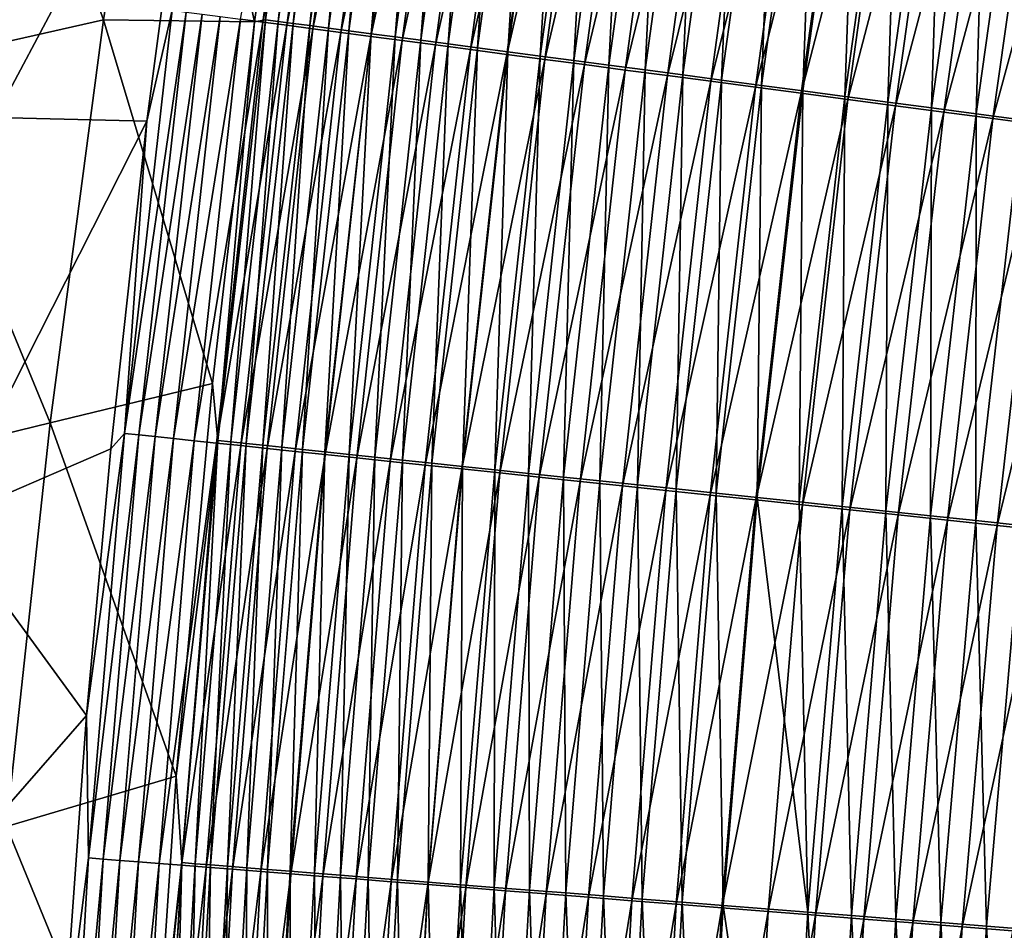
# Model space of a CAD drawing. Header units: metres. Extents: x 0 to 1400, y -1400 to 0.
# Tile 110 of 256: x 198 to 228, y -680 to -652. Entities that reach past the tile are written whole.
import ezdxf

# ---------------------------------------------------------------- set-up
doc = ezdxf.new("R2010")
doc.units = ezdxf.units.M

msp = doc.modelspace()

# ---------------------------------------------------------------- linework, layer by layer
at = {"layer": 'None'}
for points in [[(205.169891, -651.685608, -482.48999), (204.482162, -651.594788, -481.026154), (206.95665, -638.682739, -482.281097)], [(205.169891, -651.685608, -482.48999), (206.95665, -638.682739, -482.281097), (207.698349, -638.800415, -483.726776)], [(205.918655, -651.784546, -483.923157), (205.169891, -651.685608, -482.48999), (207.698349, -638.800415, -483.726776)], [(207.084686, -638.61615, -473.932495), (206.677475, -639.211853, -472.492371), (205.256119, -651.612183, -474.180756)], [(207.084686, -638.61615, -473.932495), (205.256119, -651.612183, -474.180756), (205.653885, -651.664856, -475.612183)], [(207.084686, -638.61615, -473.932495), (205.653885, -651.664856, -475.612183), (207.473099, -638.677795, -475.374664)], [(205.653885, -651.664856, -475.612183), (206.112183, -651.725464, -477.027344), (207.473099, -638.677795, -475.374664)], [(205.918655, -651.784546, -483.923157), (207.698349, -638.800415, -483.726776), (208.500519, -638.927734, -485.138519)], [(206.112183, -651.725464, -477.027344), (207.922592, -638.749207, -476.800842), (207.473099, -638.677795, -475.374664)], [(206.629929, -651.793945, -478.423218), (207.922592, -638.749207, -476.800842), (206.112183, -651.725464, -477.027344)], [(208.432114, -638.830139, -478.207947), (207.922592, -638.749207, -476.800842), (206.629929, -651.793945, -478.423218)], [(206.629929, -651.793945, -478.423218), (207.206055, -651.870178, -479.796875), (208.432114, -638.830139, -478.207947)], [(207.206055, -651.870178, -479.796875), (209.000565, -638.92041, -479.592957), (208.432114, -638.830139, -478.207947)], [(206.727234, -651.891418, -485.322449), (205.918655, -651.784546, -483.923157), (208.500519, -638.927734, -485.138519)], [(206.727234, -651.891418, -485.322449), (208.500519, -638.927734, -485.138519), (209.361877, -639.064392, -486.513214)], [(207.594345, -652.005981, -486.684723), (206.727234, -651.891418, -485.322449), (209.361877, -639.064392, -486.513214)], [(209.000565, -638.92041, -479.592957), (207.206055, -651.870178, -479.796875), (207.839447, -651.953979, -481.145264)], [(207.594345, -652.005981, -486.684723), (209.361877, -639.064392, -486.513214), (210.280579, -639.210205, -487.848541)], [(209.626877, -639.019897, -480.95282), (209.000565, -638.92041, -479.592957), (207.839447, -651.953979, -481.145264)], [(207.839447, -651.953979, -481.145264), (208.529037, -652.045227, -482.465393), (209.626877, -639.019897, -480.95282)], [(208.529037, -652.045227, -482.465393), (210.309982, -639.128418, -482.284485), (209.626877, -639.019897, -480.95282)], [(210.309982, -639.128418, -482.284485), (208.529037, -652.045227, -482.465393), (209.273758, -652.143738, -483.754303)], [(211.048782, -639.245789, -483.5849), (210.309982, -639.128418, -482.284485), (209.273758, -652.143738, -483.754303)], [(200.240112, -651.617554, -450.784302), (202.21048, -639.158752, -450.828461), (196.158539, -640.394531, -422.547272)], [(204.919006, -651.678772, -472.743683), (202.21048, -639.158752, -450.828461), (200.240112, -651.617554, -450.784302)], [(204.919006, -651.678772, -472.743683), (206.677475, -639.211853, -472.492371), (202.21048, -639.158752, -450.828461)], [(206.677475, -639.211853, -472.492371), (204.919006, -651.678772, -472.743683), (205.256119, -651.612183, -474.180756)], [(208.518188, -652.127991, -488.007782), (207.594345, -652.005981, -486.684723), (210.280579, -639.210205, -487.848541)], [(208.518188, -652.127991, -488.007782), (210.280579, -639.210205, -487.848541), (211.2547, -639.364868, -489.142395)], [(209.496826, -652.257324, -489.28952), (208.518188, -652.127991, -488.007782), (211.2547, -639.364868, -489.142395)], [(209.273758, -652.143738, -483.754303), (210.072388, -652.24939, -485.009186), (211.048782, -639.245789, -483.5849)], [(209.496826, -652.257324, -489.28952), (211.2547, -639.364868, -489.142395), (212.282272, -639.527954, -490.392639)], [(210.072388, -652.24939, -485.009186), (211.842102, -639.371826, -484.851166), (211.048782, -639.245789, -483.5849)], [(211.842102, -639.371826, -484.851166), (210.072388, -652.24939, -485.009186), (210.923279, -652.361938, -486.227875)], [(212.688263, -639.506287, -486.081207), (211.842102, -639.371826, -484.851166), (210.923279, -652.361938, -486.227875)], [(210.52832, -652.393616, -490.527863), (209.496826, -652.257324, -489.28952), (212.282272, -639.527954, -490.392639)], [(210.52832, -652.393616, -490.527863), (212.282272, -639.527954, -490.392639), (213.361359, -639.699219, -491.597137)], [(211.610733, -652.536621, -491.720734), (210.52832, -652.393616, -490.527863), (213.361359, -639.699219, -491.597137)], [(212.688263, -639.506287, -486.081207), (210.923279, -652.361938, -486.227875), (211.824646, -652.481201, -487.408539)], [(211.610733, -652.536621, -491.720734), (213.361359, -639.699219, -491.597137), (214.490005, -639.878418, -492.753815)], [(213.585449, -639.648865, -487.27301), (212.688263, -639.506287, -486.081207), (211.824646, -652.481201, -487.408539)], [(213.585449, -639.648865, -487.27301), (211.824646, -652.481201, -487.408539), (212.774689, -652.606873, -488.549225)], [(214.531891, -639.799255, -488.424652), (213.585449, -639.648865, -487.27301), (212.774689, -652.606873, -488.549225)], [(212.742142, -652.686096, -492.866058), (211.610733, -652.536621, -491.720734), (214.490005, -639.878418, -492.753815)], [(212.742142, -652.686096, -492.866058), (214.490005, -639.878418, -492.753815), (215.66626, -640.065125, -493.860504)], [(213.920609, -652.841797, -493.961761), (212.742142, -652.686096, -492.866058), (215.66626, -640.065125, -493.860504)], [(212.774689, -652.606873, -488.549225), (213.771667, -652.73877, -489.648041), (214.531891, -639.799255, -488.424652)], [(213.771667, -652.73877, -489.648041), (215.525787, -639.957214, -489.53418), (214.531891, -639.799255, -488.424652)], [(215.525787, -639.957214, -489.53418), (213.771667, -652.73877, -489.648041), (214.813751, -652.876648, -490.703033)], [(213.920609, -652.841797, -493.961761), (215.66626, -640.065125, -493.860504), (216.888184, -640.259094, -494.9151)], [(216.565323, -640.122437, -490.59964), (215.525787, -639.957214, -489.53418), (214.813751, -652.876648, -490.703033)], [(215.144211, -653.003479, -495.005768), (213.920609, -652.841797, -493.961761), (216.888184, -640.259094, -494.9151)], [(216.565323, -640.122437, -490.59964), (214.813751, -652.876648, -490.703033), (215.8992, -653.020264, -491.712341)], [(215.144211, -653.003479, -495.005768), (216.888184, -640.259094, -494.9151), (218.153748, -640.460022, -495.915588)], [(217.648743, -640.294617, -491.619049), (216.565323, -640.122437, -490.59964), (215.8992, -653.020264, -491.712341)], [(217.648743, -640.294617, -491.619049), (215.8992, -653.020264, -491.712341), (217.02623, -653.169373, -492.674011)], [(217.648743, -640.294617, -491.619049), (217.02623, -653.169373, -492.674011), (218.7742, -640.473511, -492.590485)], [(200.240112, -651.617554, -450.784302), (196.158539, -640.394531, -422.547272), (194.001862, -653.017639, -422.491547)], [(216.410919, -653.170837, -495.996063), (215.144211, -653.003479, -495.005768), (218.153748, -640.460022, -495.915588)], [(216.410919, -653.170837, -495.996063), (218.153748, -640.460022, -495.915588), (219.460587, -640.667542, -496.860382)], [(217.718414, -653.343628, -496.931152), (216.410919, -653.170837, -495.996063), (219.460587, -640.667542, -496.860382)], [(218.7742, -640.473511, -492.590485), (217.02623, -653.169373, -492.674011), (218.192947, -653.32373, -493.586212)], [(219.460587, -640.667542, -496.860382), (220.806244, -640.881165, -497.747925), (217.718414, -653.343628, -496.931152)], [(218.7742, -640.473511, -492.590485), (218.192947, -653.32373, -493.586212), (219.93988, -640.658752, -493.512085)], [(219.93988, -640.658752, -493.512085), (218.192947, -653.32373, -493.586212), (219.397247, -653.483032, -494.44754)], [(219.93988, -640.658752, -493.512085), (219.397247, -653.483032, -494.44754), (221.143555, -640.850037, -494.382355)], [(220.806244, -640.881165, -497.747925), (219.064255, -653.521423, -497.809479), (217.718414, -653.343628, -496.931152)], [(219.064255, -653.521423, -497.809479), (220.806244, -640.881165, -497.747925), (222.188309, -641.100586, -498.576721)], [(221.143555, -640.850037, -494.382355), (219.397247, -653.483032, -494.44754), (220.636887, -653.647034, -495.256622)], [(221.143555, -640.850037, -494.382355), (220.636887, -653.647034, -495.256622), (222.383026, -641.047058, -495.199921)], [(220.44606, -653.704041, -498.629608), (219.064255, -653.521423, -497.809479), (222.188309, -641.100586, -498.576721)], [(222.188309, -641.100586, -498.576721), (223.604309, -641.325439, -499.345276), (220.44606, -653.704041, -498.629608)], [(222.383026, -641.047058, -495.199921), (220.636887, -653.647034, -495.256622), (221.909637, -653.81543, -496.012054)], [(222.383026, -641.047058, -495.199921), (221.909637, -653.81543, -496.012054), (223.656006, -641.24939, -495.963348)], [(223.656006, -641.24939, -495.963348), (221.909637, -653.81543, -496.012054), (223.213287, -653.987915, -496.712555)], [(223.656006, -641.24939, -495.963348), (223.213287, -653.987915, -496.712555), (224.960266, -641.456726, -496.671295)], [(223.604309, -641.325439, -499.345276), (221.861404, -653.891052, -499.390045), (220.44606, -653.704041, -498.629608)], [(221.861404, -653.891052, -499.390045), (223.604309, -641.325439, -499.345276), (225.051834, -641.555237, -500.052094)], [(223.307861, -654.082153, -500.089325), (221.861404, -653.891052, -499.390045), (225.051834, -641.555237, -500.052094)], [(224.960266, -641.456726, -496.671295), (223.213287, -653.987915, -496.712555), (224.545609, -654.164185, -497.356659)], [(225.051834, -641.555237, -500.052094), (226.528427, -641.789673, -500.695618), (223.307861, -654.082153, -500.089325)], [(226.293549, -641.66864, -497.322357), (224.960266, -641.456726, -496.671295), (224.545609, -654.164185, -497.356659)], [(226.528427, -641.789673, -500.695618), (224.783035, -654.2771, -500.725952), (223.307861, -654.082153, -500.089325)], [(226.293549, -641.66864, -497.322357), (224.545609, -654.164185, -497.356659), (225.904373, -654.343933, -497.943085)], [(224.783035, -654.2771, -500.725952), (226.528427, -641.789673, -500.695618), (228.031647, -642.028381, -501.274384)], [(225.904373, -654.343933, -497.943085), (227.653625, -641.884827, -497.915161), (226.293549, -641.66864, -497.322357)], [(227.287354, -654.526917, -498.470459), (227.653625, -641.884827, -497.915161), (225.904373, -654.343933, -497.943085)], [(227.653625, -641.884827, -497.915161), (227.287354, -654.526917, -498.470459), (229.038223, -642.104919, -498.448273)], [(190.58049, -656.054749, -423.195984), (192.648315, -643.424438, -423.227692), (198.746384, -642.180054, -451.499603)], [(196.863342, -654.646606, -451.479156), (190.58049, -656.054749, -423.195984), (198.746384, -642.180054, -451.499603)], [(198.746384, -642.180054, -451.499603), (203.170868, -642.788696, -473.181274), (196.863342, -654.646606, -451.479156)], [(226.2845, -654.475464, -501.298492), (224.783035, -654.2771, -500.725952), (228.031647, -642.028381, -501.274384)], [(226.2845, -654.475464, -501.298492), (228.031647, -642.028381, -501.274384), (229.558884, -642.270874, -501.787018)], [(229.038223, -642.104919, -498.448273), (227.287354, -654.526917, -498.470459), (228.6922, -654.712769, -498.937561)], [(227.809677, -654.677002, -501.805573), (226.2845, -654.475464, -501.298492), (229.558884, -642.270874, -501.787018)], [(227.809677, -654.677002, -501.805573), (229.558884, -642.270874, -501.787018), (231.106857, -642.516663, -502.23288)], [(203.170868, -642.788696, -473.181274), (201.579437, -654.760437, -473.442261), (196.863342, -654.646606, -451.479156)], [(201.579437, -654.760437, -473.442261), (203.170868, -642.788696, -473.181274), (202.364807, -651.315002, -474.929138)], [(229.355331, -654.881226, -502.246582), (227.809677, -654.677002, -501.805573), (231.106857, -642.516663, -502.23288)], [(200.888123, -664.43573, -475.201263), (201.579437, -654.760437, -473.442261), (202.364807, -651.315002, -474.929138)], [(200.888123, -664.43573, -475.201263), (202.364807, -651.315002, -474.929138), (202.796753, -651.37207, -476.483154)], [(198.580261, -664.109924, -450.73999), (200.240112, -651.617554, -450.784302), (194.001862, -653.017639, -422.491547)], [(203.614227, -662.88678, -472.970917), (200.240112, -651.617554, -450.784302), (198.580261, -664.109924, -450.73999)], [(203.614227, -662.88678, -472.970917), (204.919006, -651.678772, -472.743683), (200.240112, -651.617554, -450.784302)], [(201.32991, -664.482361, -476.743408), (200.888123, -664.43573, -475.201263), (202.796753, -651.37207, -476.483154)], [(201.32991, -664.482361, -476.743408), (202.796753, -651.37207, -476.483154), (203.294403, -651.437866, -478.01947)], [(201.836761, -664.535828, -478.267609), (201.32991, -664.482361, -476.743408), (203.294403, -651.437866, -478.01947)], [(201.836761, -664.535828, -478.267609), (203.294403, -651.437866, -478.01947), (203.856598, -651.512146, -479.534882)], [(202.407486, -664.596069, -479.770691), (201.836761, -664.535828, -478.267609), (203.856598, -651.512146, -479.534882)], [(202.407486, -664.596069, -479.770691), (203.856598, -651.512146, -479.534882), (204.482162, -651.594788, -481.026154)], [(203.040909, -664.662903, -481.24942), (202.407486, -664.596069, -479.770691), (204.482162, -651.594788, -481.026154)], [(203.040909, -664.662903, -481.24942), (204.482162, -651.594788, -481.026154), (205.169891, -651.685608, -482.48999)], [(205.256119, -651.612183, -474.180756), (204.919006, -651.678772, -472.743683), (203.780106, -664.658569, -474.431427)], [(203.780106, -664.658569, -474.431427), (204.186951, -664.701538, -475.851929), (205.256119, -651.612183, -474.180756)], [(205.256119, -651.612183, -474.180756), (204.186951, -664.701538, -475.851929), (205.653885, -651.664856, -475.612183)], [(204.186951, -664.701538, -475.851929), (204.653717, -664.750854, -477.25592), (205.653885, -651.664856, -475.612183)], [(204.653717, -664.750854, -477.25592), (206.112183, -651.725464, -477.027344), (205.653885, -651.664856, -475.612183)], [(203.735825, -664.736206, -482.700653), (203.040909, -664.662903, -481.24942), (205.169891, -651.685608, -482.48999)], [(204.919006, -651.678772, -472.743683), (203.614227, -662.88678, -472.970917), (203.780106, -664.658569, -474.431427)], [(203.735825, -664.736206, -482.700653), (205.169891, -651.685608, -482.48999), (205.918655, -651.784546, -483.923157)], [(204.491058, -664.815918, -484.121185), (203.735825, -664.736206, -482.700653), (205.918655, -651.784546, -483.923157)], [(204.491058, -664.815918, -484.121185), (205.918655, -651.784546, -483.923157), (206.727234, -651.891418, -485.322449)], [(205.30545, -664.901855, -485.507843), (204.491058, -664.815918, -484.121185), (206.727234, -651.891418, -485.322449)], [(204.653717, -664.750854, -477.25592), (205.179321, -664.806396, -478.640442), (206.112183, -651.725464, -477.027344)], [(205.179321, -664.806396, -478.640442), (206.629929, -651.793945, -478.423218), (206.112183, -651.725464, -477.027344)], [(205.179321, -664.806396, -478.640442), (205.76268, -664.868042, -480.002563), (206.629929, -651.793945, -478.423218)], [(205.30545, -664.901855, -485.507843), (206.727234, -651.891418, -485.322449), (207.594345, -652.005981, -486.684723)], [(205.76268, -664.868042, -480.002563), (207.206055, -651.870178, -479.796875), (206.629929, -651.793945, -478.423218)], [(207.206055, -651.870178, -479.796875), (205.76268, -664.868042, -480.002563), (206.402695, -664.935669, -481.339325)], [(207.839447, -651.953979, -481.145264), (207.206055, -651.870178, -479.796875), (206.402695, -664.935669, -481.339325)], [(206.402695, -664.935669, -481.339325), (207.098282, -665.009216, -482.647827), (207.839447, -651.953979, -481.145264)], [(207.098282, -665.009216, -482.647827), (208.529037, -652.045227, -482.465393), (207.839447, -651.953979, -481.145264)], [(206.177689, -664.993896, -486.857605), (205.30545, -664.901855, -485.507843), (207.594345, -652.005981, -486.684723)], [(206.177689, -664.993896, -486.857605), (207.594345, -652.005981, -486.684723), (208.518188, -652.127991, -488.007782)], [(207.105957, -665.091797, -488.168243), (206.177689, -664.993896, -486.857605), (208.518188, -652.127991, -488.007782)], [(208.529037, -652.045227, -482.465393), (207.098282, -665.009216, -482.647827), (207.848343, -665.08844, -483.92511)], [(207.105957, -665.091797, -488.168243), (208.518188, -652.127991, -488.007782), (209.496826, -652.257324, -489.28952)], [(208.088364, -665.195496, -489.437775), (207.105957, -665.091797, -488.168243), (209.496826, -652.257324, -489.28952)], [(209.273758, -652.143738, -483.754303), (208.529037, -652.045227, -482.465393), (207.848343, -665.08844, -483.92511)], [(207.848343, -665.08844, -483.92511), (208.651688, -665.17334, -485.168427), (209.273758, -652.143738, -483.754303)], [(208.088364, -665.195496, -489.437775), (209.496826, -652.257324, -489.28952), (210.52832, -652.393616, -490.527863)], [(208.651688, -665.17334, -485.168427), (210.072388, -652.24939, -485.009186), (209.273758, -652.143738, -483.754303)], [(210.072388, -652.24939, -485.009186), (208.651688, -665.17334, -485.168427), (209.506668, -665.263733, -486.375732)], [(210.923279, -652.361938, -486.227875), (210.072388, -652.24939, -485.009186), (209.506668, -665.263733, -486.375732)], [(209.122986, -665.304626, -490.664093), (208.088364, -665.195496, -489.437775), (210.52832, -652.393616, -490.527863)], [(209.122986, -665.304626, -490.664093), (210.52832, -652.393616, -490.527863), (211.610733, -652.536621, -491.720734)], [(210.207916, -665.419128, -491.845215), (209.122986, -665.304626, -490.664093), (211.610733, -652.536621, -491.720734)], [(210.923279, -652.361938, -486.227875), (209.506668, -665.263733, -486.375732), (210.411514, -665.359314, -487.545105)], [(210.207916, -665.419128, -491.845215), (211.610733, -652.536621, -491.720734), (212.742142, -652.686096, -492.866058)], [(211.824646, -652.481201, -487.408539), (210.923279, -652.361938, -486.227875), (210.411514, -665.359314, -487.545105)], [(211.824646, -652.481201, -487.408539), (210.411514, -665.359314, -487.545105), (211.364456, -665.460022, -488.674744)], [(212.774689, -652.606873, -488.549225), (211.824646, -652.481201, -487.408539), (211.364456, -665.460022, -488.674744)], [(211.341232, -665.538696, -492.979126), (210.207916, -665.419128, -491.845215), (212.742142, -652.686096, -492.866058)], [(211.341232, -665.538696, -492.979126), (212.742142, -652.686096, -492.866058), (213.920609, -652.841797, -493.961761)], [(212.521011, -665.663208, -494.063721), (211.341232, -665.538696, -492.979126), (213.920609, -652.841797, -493.961761)], [(211.364456, -665.460022, -488.674744), (212.363739, -665.565613, -489.762726), (212.774689, -652.606873, -488.549225)], [(212.363739, -665.565613, -489.762726), (213.771667, -652.73877, -489.648041), (212.774689, -652.606873, -488.549225)], [(213.771667, -652.73877, -489.648041), (212.363739, -665.565613, -489.762726), (213.407593, -665.675964, -490.80719)], [(212.521011, -665.663208, -494.063721), (213.920609, -652.841797, -493.961761), (215.144211, -653.003479, -495.005768)], [(214.813751, -652.876648, -490.703033), (213.771667, -652.73877, -489.648041), (213.407593, -665.675964, -490.80719)], [(214.813751, -652.876648, -490.703033), (213.407593, -665.675964, -490.80719), (214.494247, -665.790771, -491.806274)], [(215.8992, -653.020264, -491.712341), (214.813751, -652.876648, -490.703033), (214.494247, -665.790771, -491.806274)], [(198.580261, -664.109924, -450.73999), (194.001862, -653.017639, -422.491547), (192.15744, -665.678223, -422.435699)], [(213.745331, -665.792358, -495.097046), (212.521011, -665.663208, -494.063721), (215.144211, -653.003479, -495.005768)], [(213.745331, -665.792358, -495.097046), (215.144211, -653.003479, -495.005768), (216.410919, -653.170837, -495.996063)], [(215.012222, -665.926025, -496.077118), (213.745331, -665.792358, -495.097046), (216.410919, -653.170837, -495.996063)], [(214.494247, -665.790771, -491.806274), (215.621948, -665.909973, -492.758087), (215.8992, -653.020264, -491.712341)], [(215.012222, -665.926025, -496.077118), (216.410919, -653.170837, -495.996063), (217.718414, -653.343628, -496.931152)], [(215.8992, -653.020264, -491.712341), (215.621948, -665.909973, -492.758087), (217.02623, -653.169373, -492.674011)], [(217.02623, -653.169373, -492.674011), (215.621948, -665.909973, -492.758087), (216.788849, -666.033264, -493.660889)], [(217.02623, -653.169373, -492.674011), (216.788849, -666.033264, -493.660889), (218.192947, -653.32373, -493.586212)], [(216.319366, -666.063965, -497.002411), (215.012222, -665.926025, -496.077118), (217.718414, -653.343628, -496.931152)], [(217.718414, -653.343628, -496.931152), (219.064255, -653.521423, -497.809479), (216.319366, -666.063965, -497.002411)], [(218.192947, -653.32373, -493.586212), (216.788849, -666.033264, -493.660889), (217.992828, -666.160522, -494.513214)], [(218.192947, -653.32373, -493.586212), (217.992828, -666.160522, -494.513214), (219.397247, -653.483032, -494.44754)], [(219.397247, -653.483032, -494.44754), (217.992828, -666.160522, -494.513214), (219.231689, -666.291443, -495.313721)], [(219.397247, -653.483032, -494.44754), (219.231689, -666.291443, -495.313721), (220.636887, -653.647034, -495.256622)], [(219.064255, -653.521423, -497.809479), (217.664368, -666.205872, -497.87146), (216.319366, -666.063965, -497.002411)], [(217.664368, -666.205872, -497.87146), (219.064255, -653.521423, -497.809479), (220.44606, -653.704041, -498.629608)], [(219.044846, -666.351563, -498.682831), (217.664368, -666.205872, -497.87146), (220.44606, -653.704041, -498.629608)], [(220.44606, -653.704041, -498.629608), (221.861404, -653.891052, -499.390045), (219.044846, -666.351563, -498.682831)], [(220.636887, -653.647034, -495.256622), (219.231689, -666.291443, -495.313721), (220.503235, -666.425781, -496.061127)], [(220.636887, -653.647034, -495.256622), (220.503235, -666.425781, -496.061127), (221.909637, -653.81543, -496.012054)], [(221.861404, -653.891052, -499.390045), (220.458435, -666.500732, -499.43512), (219.044846, -666.351563, -498.682831)], [(220.458435, -666.500732, -499.43512), (221.861404, -653.891052, -499.390045), (223.307861, -654.082153, -500.089325)], [(221.902725, -666.653076, -500.126801), (220.458435, -666.500732, -499.43512), (223.307861, -654.082153, -500.089325)], [(221.909637, -653.81543, -496.012054), (220.503235, -666.425781, -496.061127), (221.805267, -666.563416, -496.754059)], [(221.909637, -653.81543, -496.012054), (221.805267, -666.563416, -496.754059), (223.213287, -653.987915, -496.712555)], [(223.213287, -653.987915, -496.712555), (221.805267, -666.563416, -496.754059), (223.135605, -666.703979, -497.391205)], [(223.307861, -654.082153, -500.089325), (224.783035, -654.2771, -500.725952), (221.902725, -666.653076, -500.126801)], [(224.545609, -654.164185, -497.356659), (223.213287, -653.987915, -496.712555), (223.135605, -666.703979, -497.391205)], [(224.783035, -654.2771, -500.725952), (223.375336, -666.808472, -500.7565), (221.902725, -666.653076, -500.126801)], [(224.545609, -654.164185, -497.356659), (223.135605, -666.703979, -497.391205), (224.49202, -666.84729, -497.971252)], [(223.375336, -666.808472, -500.7565), (224.783035, -654.2771, -500.725952), (226.2845, -654.475464, -501.298492)], [(224.545609, -654.164185, -497.356659), (224.49202, -666.84729, -497.971252), (225.904373, -654.343933, -497.943085)], [(225.904373, -654.343933, -497.943085), (224.49202, -666.84729, -497.971252), (225.87233, -666.993164, -498.492828)], [(225.87233, -666.993164, -498.492828), (227.287354, -654.526917, -498.470459), (225.904373, -654.343933, -497.943085)], [(196.863342, -654.646606, -451.479156), (201.579437, -654.760437, -473.442261), (195.291443, -667.147095, -451.458374)], [(224.873901, -666.966614, -501.322754), (223.375336, -666.808472, -500.7565), (226.2845, -654.475464, -501.298492)], [(224.873901, -666.966614, -501.322754), (226.2845, -654.475464, -501.298492), (227.809677, -654.677002, -501.805573)], [(226.395844, -667.127197, -501.824249), (224.873901, -666.966614, -501.322754), (227.809677, -654.677002, -501.805573)], [(227.274185, -667.141357, -498.954773), (227.287354, -654.526917, -498.470459), (225.87233, -666.993164, -498.492828)], [(226.395844, -667.127197, -501.824249), (227.809677, -654.677002, -501.805573), (229.355331, -654.881226, -502.246582)], [(227.287354, -654.526917, -498.470459), (227.274185, -667.141357, -498.954773), (228.6922, -654.712769, -498.937561)], [(228.6922, -654.712769, -498.937561), (227.274185, -667.141357, -498.954773), (228.694656, -667.291443, -499.356506)], [(201.579437, -654.760437, -473.442261), (200.461853, -664.913574, -473.664642), (195.291443, -667.147095, -451.458374)], [(200.888123, -664.43573, -475.201263), (200.461853, -664.913574, -473.664642), (201.579437, -654.760437, -473.442261)], [(227.937988, -667.289917, -502.260406), (226.395844, -667.127197, -501.824249), (229.355331, -654.881226, -502.246582)], [(227.937988, -667.289917, -502.260406), (229.355331, -654.881226, -502.246582), (230.918076, -655.087708, -502.621033)], [(229.496994, -667.454407, -502.630676), (227.937988, -667.289917, -502.260406), (230.918076, -655.087708, -502.621033)], [(202.491074, -675.065979, -473.218658), (203.614227, -662.88678, -472.970917), (198.580261, -664.109924, -450.73999)], [(203.780106, -664.658569, -474.431427), (203.614227, -662.88678, -472.970917), (202.491074, -675.065979, -473.218658)], [(197.232437, -676.629211, -450.695526), (198.580261, -664.109924, -450.73999), (192.15744, -665.678223, -422.435699)], [(202.491074, -675.065979, -473.218658), (198.580261, -664.109924, -450.73999), (197.232437, -676.629211, -450.695526)], [(199.769638, -677.598389, -475.475281), (199.708054, -673.185608, -473.846252), (200.888123, -664.43573, -475.201263)], [(199.708054, -673.185608, -473.846252), (200.461853, -664.913574, -473.664642), (200.888123, -664.43573, -475.201263)], [(199.769638, -677.598389, -475.475281), (200.888123, -664.43573, -475.201263), (201.32991, -664.482361, -476.743408)], [(200.220947, -677.633911, -477.005432), (199.769638, -677.598389, -475.475281), (201.32991, -664.482361, -476.743408)], [(200.220947, -677.633911, -477.005432), (201.32991, -664.482361, -476.743408), (201.836761, -664.535828, -478.267609)], [(200.736618, -677.6745, -478.517365), (200.220947, -677.633911, -477.005432), (201.836761, -664.535828, -478.267609)], [(200.736618, -677.6745, -478.517365), (201.836761, -664.535828, -478.267609), (202.407486, -664.596069, -479.770691)], [(201.315414, -677.720093, -480.007935), (200.736618, -677.6745, -478.517365), (202.407486, -664.596069, -479.770691)], [(201.315414, -677.720093, -480.007935), (202.407486, -664.596069, -479.770691), (203.040909, -664.662903, -481.24942)], [(201.956192, -677.770569, -481.47406), (201.315414, -677.720093, -480.007935), (203.040909, -664.662903, -481.24942)], [(201.956192, -677.770569, -481.47406), (203.040909, -664.662903, -481.24942), (203.735825, -664.736206, -482.700653)], [(202.657761, -677.825806, -482.912537), (201.956192, -677.770569, -481.47406), (203.735825, -664.736206, -482.700653)], [(203.780106, -664.658569, -474.431427), (202.491074, -675.065979, -473.218658), (202.660141, -677.746582, -474.683868)], [(202.657761, -677.825806, -482.912537), (203.735825, -664.736206, -482.700653), (204.491058, -664.815918, -484.121185)], [(203.07576, -677.779358, -476.093323), (203.780106, -664.658569, -474.431427), (202.660141, -677.746582, -474.683868)], [(204.186951, -664.701538, -475.851929), (203.780106, -664.658569, -474.431427), (203.07576, -677.779358, -476.093323)], [(203.550644, -677.816833, -477.485992), (204.186951, -664.701538, -475.851929), (203.07576, -677.779358, -476.093323)], [(204.653717, -664.750854, -477.25592), (204.186951, -664.701538, -475.851929), (203.550644, -677.816833, -477.485992)], [(204.08371, -677.858887, -478.859009), (204.653717, -664.750854, -477.25592), (203.550644, -677.816833, -477.485992)], [(205.179321, -664.806396, -478.640442), (204.653717, -664.750854, -477.25592), (204.08371, -677.858887, -478.859009)], [(195.291443, -667.147095, -451.458374), (200.461853, -664.913574, -473.664642), (199.708054, -673.185608, -473.846252)], [(203.418915, -677.885803, -484.320313), (202.657761, -677.825806, -482.912537), (204.491058, -664.815918, -484.121185)], [(203.418915, -677.885803, -484.320313), (204.491058, -664.815918, -484.121185), (205.30545, -664.901855, -485.507843)], [(204.238464, -677.950378, -485.694244), (203.418915, -677.885803, -484.320313), (205.30545, -664.901855, -485.507843)], [(204.673859, -677.905457, -480.209473), (205.179321, -664.806396, -478.640442), (204.08371, -677.858887, -478.859009)], [(204.238464, -677.950378, -485.694244), (205.30545, -664.901855, -485.507843), (206.177689, -664.993896, -486.857605)], [(205.115143, -678.01947, -487.031372), (204.238464, -677.950378, -485.694244), (206.177689, -664.993896, -486.857605)], [(205.76268, -664.868042, -480.002563), (205.179321, -664.806396, -478.640442), (204.673859, -677.905457, -480.209473)], [(205.319992, -677.956421, -481.534515), (205.76268, -664.868042, -480.002563), (204.673859, -677.905457, -480.209473)], [(205.115143, -678.01947, -487.031372), (206.177689, -664.993896, -486.857605), (207.105957, -665.091797, -488.168243)], [(206.047134, -678.092957, -488.329529), (205.115143, -678.01947, -487.031372), (207.105957, -665.091797, -488.168243)], [(206.402695, -664.935669, -481.339325), (205.76268, -664.868042, -480.002563), (205.319992, -677.956421, -481.534515)], [(206.021011, -678.01178, -482.831268), (206.402695, -664.935669, -481.339325), (205.319992, -677.956421, -481.534515)], [(207.098282, -665.009216, -482.647827), (206.402695, -664.935669, -481.339325), (206.021011, -678.01178, -482.831268)], [(206.775848, -678.071411, -484.096832), (207.098282, -665.009216, -482.647827), (206.021011, -678.01178, -482.831268)], [(206.047134, -678.092957, -488.329529), (207.105957, -665.091797, -488.168243), (208.088364, -665.195496, -489.437775)], [(207.848343, -665.08844, -483.92511), (207.098282, -665.009216, -482.647827), (206.775848, -678.071411, -484.096832)], [(207.583298, -678.135132, -485.328522), (207.848343, -665.08844, -483.92511), (206.775848, -678.071411, -484.096832)], [(208.651688, -665.17334, -485.168427), (207.848343, -665.08844, -483.92511), (207.583298, -678.135132, -485.328522)], [(207.032562, -678.170654, -489.586731), (206.047134, -678.092957, -488.329529), (208.088364, -665.195496, -489.437775)], [(207.032562, -678.170654, -489.586731), (208.088364, -665.195496, -489.437775), (209.122986, -665.304626, -490.664093)], [(208.069534, -678.25238, -490.800964), (207.032562, -678.170654, -489.586731), (209.122986, -665.304626, -490.664093)], [(208.441711, -678.202942, -486.524292), (208.651688, -665.17334, -485.168427), (207.583298, -678.135132, -485.328522)], [(208.069534, -678.25238, -490.800964), (209.122986, -665.304626, -490.664093), (210.207916, -665.419128, -491.845215)], [(209.506668, -665.263733, -486.375732), (208.651688, -665.17334, -485.168427), (208.441711, -678.202942, -486.524292)], [(209.349335, -678.274658, -487.682373), (209.506668, -665.263733, -486.375732), (208.441711, -678.202942, -486.524292)], [(210.411514, -665.359314, -487.545105), (209.506668, -665.263733, -486.375732), (209.349335, -678.274658, -487.682373)], [(210.304443, -678.350098, -488.800842), (210.411514, -665.359314, -487.545105), (209.349335, -678.274658, -487.682373)], [(211.364456, -665.460022, -488.674744), (210.411514, -665.359314, -487.545105), (210.304443, -678.350098, -488.800842)], [(209.156128, -678.338074, -491.970306), (208.069534, -678.25238, -490.800964), (210.207916, -665.419128, -491.845215)], [(209.156128, -678.338074, -491.970306), (210.207916, -665.419128, -491.845215), (211.341232, -665.538696, -492.979126)], [(210.290466, -678.427551, -493.092682), (209.156128, -678.338074, -491.970306), (211.341232, -665.538696, -492.979126)], [(210.290466, -678.427551, -493.092682), (211.341232, -665.538696, -492.979126), (212.521011, -665.663208, -494.063721)], [(211.470657, -678.520569, -494.166138), (210.290466, -678.427551, -493.092682), (212.521011, -665.663208, -494.063721)], [(211.305267, -678.429138, -489.87796), (211.364456, -665.460022, -488.674744), (210.304443, -678.350098, -488.800842)], [(212.363739, -665.565613, -489.762726), (211.364456, -665.460022, -488.674744), (211.305267, -678.429138, -489.87796)], [(212.350082, -678.511719, -490.911835), (212.363739, -665.565613, -489.762726), (211.305267, -678.429138, -489.87796)], [(211.470657, -678.520569, -494.166138), (212.521011, -665.663208, -494.063721), (213.745331, -665.792358, -495.097046)], [(213.407593, -665.675964, -490.80719), (212.363739, -665.565613, -489.762726), (212.350082, -678.511719, -490.911835)], [(213.437119, -678.597595, -491.900635), (213.407593, -665.675964, -490.80719), (212.350082, -678.511719, -490.911835)], [(214.494247, -665.790771, -491.806274), (213.407593, -665.675964, -490.80719), (213.437119, -678.597595, -491.900635)], [(212.694778, -678.617126, -495.188721), (211.470657, -678.520569, -494.166138), (213.745331, -665.792358, -495.097046)], [(212.694778, -678.617126, -495.188721), (213.745331, -665.792358, -495.097046), (215.012222, -665.926025, -496.077118)], [(213.960892, -678.71698, -496.158478), (212.694778, -678.617126, -495.188721), (215.012222, -665.926025, -496.077118)], [(214.564636, -678.686707, -492.84259), (214.494247, -665.790771, -491.806274), (213.437119, -678.597595, -491.900635)], [(213.960892, -678.71698, -496.158478), (215.012222, -665.926025, -496.077118), (216.319366, -666.063965, -497.002411)], [(215.621948, -665.909973, -492.758087), (214.494247, -665.790771, -491.806274), (214.564636, -678.686707, -492.84259)], [(215.73082, -678.77887, -493.73587), (215.621948, -665.909973, -492.758087), (214.564636, -678.686707, -492.84259)], [(216.788849, -666.033264, -493.660889), (215.621948, -665.909973, -492.758087), (215.73082, -678.77887, -493.73587)], [(215.266678, -678.820007, -497.073944), (213.960892, -678.71698, -496.158478), (216.319366, -666.063965, -497.002411)], [(216.319366, -666.063965, -497.002411), (217.664368, -666.205872, -497.87146), (215.266678, -678.820007, -497.073944)], [(217.664368, -666.205872, -497.87146), (216.609818, -678.925903, -497.933685), (215.266678, -678.820007, -497.073944)], [(216.933563, -678.873901, -494.579132), (216.788849, -666.033264, -493.660889), (215.73082, -678.77887, -493.73587)], [(216.609818, -678.925903, -497.933685), (217.664368, -666.205872, -497.87146), (219.044846, -666.351563, -498.682831)], [(217.992828, -666.160522, -494.513214), (216.788849, -666.033264, -493.660889), (216.933563, -678.873901, -494.579132)], [(218.170715, -678.97168, -495.371063), (217.992828, -666.160522, -494.513214), (216.933563, -678.873901, -494.579132)], [(219.231689, -666.291443, -495.313721), (217.992828, -666.160522, -494.513214), (218.170715, -678.97168, -495.371063)], [(219.440094, -679.07196, -496.110382), (219.231689, -666.291443, -495.313721), (218.170715, -678.97168, -495.371063)], [(220.503235, -666.425781, -496.061127), (219.231689, -666.291443, -495.313721), (219.440094, -679.07196, -496.110382)], [(217.987946, -679.034607, -498.736298), (216.609818, -678.925903, -497.933685), (219.044846, -666.351563, -498.682831)], [(219.044846, -666.351563, -498.682831), (220.458435, -666.500732, -499.43512), (217.987946, -679.034607, -498.736298)], [(220.458435, -666.500732, -499.43512), (219.398697, -679.145874, -499.480377), (217.987946, -679.034607, -498.736298)], [(219.398697, -679.145874, -499.480377), (220.458435, -666.500732, -499.43512), (221.902725, -666.653076, -500.126801)], [(222.066849, -679.279602, -497.425903), (220.503235, -666.425781, -496.061127), (219.440094, -679.07196, -496.110382)], [(221.805267, -666.563416, -496.754059), (220.503235, -666.425781, -496.061127), (222.066849, -679.279602, -497.425903)], [(223.135605, -666.703979, -497.391205), (221.805267, -666.563416, -496.754059), (222.066849, -679.279602, -497.425903)], [(220.839722, -679.259583, -500.164459), (219.398697, -679.145874, -499.480377), (221.902725, -666.653076, -500.126801)], [(221.902725, -666.653076, -500.126801), (223.375336, -666.808472, -500.7565), (220.839722, -679.259583, -500.164459)], [(223.375336, -666.808472, -500.7565), (222.30867, -679.375427, -500.787201), (220.839722, -679.259583, -500.164459)], [(223.135605, -666.703979, -497.391205), (222.066849, -679.279602, -497.425903), (223.419891, -679.386536, -497.999542)], [(222.30867, -679.375427, -500.787201), (223.375336, -666.808472, -500.7565), (224.873901, -666.966614, -501.322754)], [(223.135605, -666.703979, -497.391205), (223.419891, -679.386536, -497.999542), (224.49202, -666.84729, -497.971252)], [(224.49202, -666.84729, -497.971252), (223.419891, -679.386536, -497.999542), (224.796494, -679.4953, -498.51532)], [(224.49202, -666.84729, -497.971252), (224.796494, -679.4953, -498.51532), (225.87233, -666.993164, -498.492828)], [(195.291443, -667.147095, -451.458374), (199.708054, -673.185608, -473.846252), (194.032959, -679.675659, -451.437195)], [(223.803192, -679.493347, -501.347137), (222.30867, -679.375427, -500.787201), (224.873901, -666.966614, -501.322754)], [(223.803192, -679.493347, -501.347137), (224.873901, -666.966614, -501.322754), (226.395844, -667.127197, -501.824249)], [(225.320755, -679.613037, -501.843048), (223.803192, -679.493347, -501.347137), (226.395844, -667.127197, -501.824249)], [(225.87233, -666.993164, -498.492828), (224.796494, -679.4953, -498.51532), (226.194321, -679.605774, -498.972076)], [(225.320755, -679.613037, -501.843048), (226.395844, -667.127197, -501.824249), (227.937988, -667.289917, -502.260406)], [(226.194321, -679.605774, -498.972076), (227.274185, -667.141357, -498.954773), (225.87233, -666.993164, -498.492828)], [(227.610489, -679.717712, -499.369293), (227.274185, -667.141357, -498.954773), (226.194321, -679.605774, -498.972076)], [(227.274185, -667.141357, -498.954773), (227.610489, -679.717712, -499.369293), (228.694656, -667.291443, -499.356506)], [(226.858231, -679.734314, -502.274292), (225.320755, -679.613037, -501.843048), (227.937988, -667.289917, -502.260406)], [(226.858231, -679.734314, -502.274292), (227.937988, -667.289917, -502.260406), (229.496994, -667.454407, -502.630676)], [(228.412308, -679.856934, -502.640381), (226.858231, -679.734314, -502.274292), (229.496994, -667.454407, -502.630676)], [(228.694656, -667.291443, -499.356506), (227.610489, -679.717712, -499.369293), (229.041962, -679.830872, -499.706543)], [(199.708054, -673.185608, -473.846252), (198.906662, -684.459351, -474.093994), (194.032959, -679.675659, -451.437195)], [(198.906662, -684.459351, -474.093994), (199.708054, -673.185608, -473.846252), (199.769638, -677.598389, -475.475281)], [(201.662872, -687.445618, -473.470703), (202.491074, -675.065979, -473.218658), (197.232437, -676.629211, -450.695526)], [(202.660141, -677.746582, -474.683868), (202.491074, -675.065979, -473.218658), (201.662872, -687.445618, -473.470703)], [(201.662872, -687.445618, -473.470703), (197.232437, -676.629211, -450.695526), (196.198151, -689.168701, -450.651093)], [(199.00943, -690.792419, -475.750397), (198.906662, -684.459351, -474.093994), (199.769638, -677.598389, -475.475281)], [(199.00943, -690.792419, -475.750397), (199.769638, -677.598389, -475.475281), (200.220947, -677.633911, -477.005432)], [(199.469894, -690.816162, -477.268433), (199.00943, -690.792419, -475.750397), (200.220947, -677.633911, -477.005432)], [(199.469894, -690.816162, -477.268433), (200.220947, -677.633911, -477.005432), (200.736618, -677.6745, -478.517365)], [(199.993942, -690.843323, -478.767975), (199.469894, -690.816162, -477.268433), (200.736618, -677.6745, -478.517365)], [(199.993942, -690.843323, -478.767975), (200.736618, -677.6745, -478.517365), (201.315414, -677.720093, -480.007935)], [(200.580368, -690.873657, -480.245941), (199.993942, -690.843323, -478.767975), (201.315414, -677.720093, -480.007935)], [(200.580368, -690.873657, -480.245941), (201.315414, -677.720093, -480.007935), (201.956192, -677.770569, -481.47406)], [(201.227982, -690.907288, -481.69931), (200.580368, -690.873657, -480.245941), (201.956192, -677.770569, -481.47406)], [(201.227982, -690.907288, -481.69931), (201.956192, -677.770569, -481.47406), (202.657761, -677.825806, -482.912537)], [(201.935623, -690.944031, -483.125), (201.227982, -690.907288, -481.69931), (202.657761, -677.825806, -482.912537)], [(202.660141, -677.746582, -474.683868), (201.662872, -687.445618, -473.470703), (201.896347, -690.865906, -474.937317)], [(202.660141, -677.746582, -474.683868), (201.896347, -690.865906, -474.937317), (202.320389, -690.887817, -476.335602)], [(201.935623, -690.944031, -483.125), (202.657761, -677.825806, -482.912537), (203.418915, -677.885803, -484.320313)], [(202.702072, -690.983826, -484.519928), (201.935623, -690.944031, -483.125), (203.418915, -677.885803, -484.320313)], [(203.07576, -677.779358, -476.093323), (202.660141, -677.746582, -474.683868), (202.320389, -690.887817, -476.335602)], [(203.07576, -677.779358, -476.093323), (202.320389, -690.887817, -476.335602), (202.803009, -690.912842, -477.716858)], [(202.702072, -690.983826, -484.519928), (203.418915, -677.885803, -484.320313), (204.238464, -677.950378, -485.694244)], [(202.803009, -690.912842, -477.716858), (203.550644, -677.816833, -477.485992), (203.07576, -677.779358, -476.093323)], [(203.550644, -677.816833, -477.485992), (202.803009, -690.912842, -477.716858), (203.343094, -690.940918, -479.078278)], [(204.08371, -677.858887, -478.859009), (203.550644, -677.816833, -477.485992), (203.343094, -690.940918, -479.078278)], [(204.08371, -677.858887, -478.859009), (203.343094, -690.940918, -479.078278), (203.939545, -690.971924, -480.417023)], [(203.939545, -690.971924, -480.417023), (204.673859, -677.905457, -480.209473), (204.08371, -677.858887, -478.859009)], [(204.673859, -677.905457, -480.209473), (203.939545, -690.971924, -480.417023), (204.591278, -691.005859, -481.730255)], [(205.319992, -677.956421, -481.534515), (204.673859, -677.905457, -480.209473), (204.591278, -691.005859, -481.730255)], [(203.526169, -691.026672, -485.881073), (202.702072, -690.983826, -484.519928), (204.238464, -677.950378, -485.694244)], [(203.526169, -691.026672, -485.881073), (204.238464, -677.950378, -485.694244), (205.115143, -678.01947, -487.031372)], [(204.406586, -691.07251, -487.205505), (203.526169, -691.026672, -485.881073), (205.115143, -678.01947, -487.031372)], [(204.406586, -691.07251, -487.205505), (205.115143, -678.01947, -487.031372), (206.047134, -678.092957, -488.329529)], [(205.341583, -691.121155, -488.491119), (204.406586, -691.07251, -487.205505), (206.047134, -678.092957, -488.329529)], [(205.319992, -677.956421, -481.534515), (204.591278, -691.005859, -481.730255), (205.297211, -691.042664, -483.015198)], [(205.297211, -691.042664, -483.015198), (206.021011, -678.01178, -482.831268), (205.319992, -677.956421, -481.534515)], [(206.021011, -678.01178, -482.831268), (205.297211, -691.042664, -483.015198), (206.056229, -691.082214, -484.268982)], [(205.341583, -691.121155, -488.491119), (206.047134, -678.092957, -488.329529), (207.032562, -678.170654, -489.586731)], [(206.329269, -691.172607, -489.735962), (205.341583, -691.121155, -488.491119), (207.032562, -678.170654, -489.586731)], [(206.775848, -678.071411, -484.096832), (206.021011, -678.01178, -482.831268), (206.056229, -691.082214, -484.268982)], [(206.775848, -678.071411, -484.096832), (206.056229, -691.082214, -484.268982), (206.867126, -691.124512, -485.488953)], [(206.329269, -691.172607, -489.735962), (207.032562, -678.170654, -489.586731), (208.069534, -678.25238, -490.800964)], [(206.867126, -691.124512, -485.488953), (207.583298, -678.135132, -485.328522), (206.775848, -678.071411, -484.096832)], [(207.583298, -678.135132, -485.328522), (206.867126, -691.124512, -485.488953), (207.728302, -691.169495, -486.673187)], [(208.441711, -678.202942, -486.524292), (207.583298, -678.135132, -485.328522), (207.728302, -691.169495, -486.673187)], [(208.441711, -678.202942, -486.524292), (207.728302, -691.169495, -486.673187), (208.638016, -691.21698, -487.819855)], [(208.638016, -691.21698, -487.819855), (209.349335, -678.274658, -487.682373), (208.441711, -678.202942, -486.524292)], [(207.367783, -691.226685, -490.93808), (206.329269, -691.172607, -489.735962), (208.069534, -678.25238, -490.800964)], [(207.367783, -691.226685, -490.93808), (208.069534, -678.25238, -490.800964), (209.156128, -678.338074, -491.970306)], [(208.455215, -691.283325, -492.095551), (207.367783, -691.226685, -490.93808), (209.156128, -678.338074, -491.970306)], [(208.455215, -691.283325, -492.095551), (209.156128, -678.338074, -491.970306), (210.290466, -678.427551, -493.092682)], [(209.589737, -691.342468, -493.206421), (208.455215, -691.283325, -492.095551), (210.290466, -678.427551, -493.092682)], [(209.349335, -678.274658, -487.682373), (208.638016, -691.21698, -487.819855), (209.594543, -691.266907, -488.927185)], [(210.304443, -678.350098, -488.800842), (209.349335, -678.274658, -487.682373), (209.594543, -691.266907, -488.927185)], [(209.589737, -691.342468, -493.206421), (210.290466, -678.427551, -493.092682), (211.470657, -678.520569, -494.166138)], [(210.769424, -691.403931, -494.268707), (209.589737, -691.342468, -493.206421), (211.470657, -678.520569, -494.166138)], [(210.304443, -678.350098, -488.800842), (209.594543, -691.266907, -488.927185), (210.596161, -691.319275, -489.993378)], [(210.596161, -691.319275, -489.993378), (211.305267, -678.429138, -489.87796), (210.304443, -678.350098, -488.800842)], [(211.305267, -678.429138, -489.87796), (210.596161, -691.319275, -489.993378), (211.641129, -691.373901, -491.016632)], [(210.769424, -691.403931, -494.268707), (211.470657, -678.520569, -494.166138), (212.694778, -678.617126, -495.188721)], [(212.350082, -678.511719, -490.911835), (211.305267, -678.429138, -489.87796), (211.641129, -691.373901, -491.016632)], [(212.350082, -678.511719, -490.911835), (211.641129, -691.373901, -491.016632), (212.727722, -691.430664, -491.995148)], [(212.727722, -691.430664, -491.995148), (213.437119, -678.597595, -491.900635), (212.350082, -678.511719, -490.911835)], [(211.992432, -691.467712, -495.280518), (210.769424, -691.403931, -494.268707), (212.694778, -678.617126, -495.188721)], [(211.992432, -691.467712, -495.280518), (212.694778, -678.617126, -495.188721), (213.960892, -678.71698, -496.158478)], [(213.256805, -691.533691, -496.23996), (211.992432, -691.467712, -495.280518), (213.960892, -678.71698, -496.158478)], [(213.437119, -678.597595, -491.900635), (212.727722, -691.430664, -491.995148), (213.854218, -691.489563, -492.927155)], [(213.256805, -691.533691, -496.23996), (213.960892, -678.71698, -496.158478), (215.266678, -678.820007, -497.073944)], [(214.560272, -691.601685, -497.145599), (213.256805, -691.533691, -496.23996), (215.266678, -678.820007, -497.073944)], [(214.564636, -678.686707, -492.84259), (213.437119, -678.597595, -491.900635), (213.854218, -691.489563, -492.927155)], [(214.564636, -678.686707, -492.84259), (213.854218, -691.489563, -492.927155), (215.018799, -691.550476, -493.810944)], [(215.266678, -678.820007, -497.073944), (216.609818, -678.925903, -497.933685), (214.560272, -691.601685, -497.145599)], [(215.018799, -691.550476, -493.810944), (215.73082, -678.77887, -493.73587), (214.564636, -678.686707, -492.84259)], [(215.73082, -678.77887, -493.73587), (215.018799, -691.550476, -493.810944), (216.219421, -691.613281, -494.645142)], [(216.219421, -691.613281, -494.645142), (216.933563, -678.873901, -494.579132), (215.73082, -678.77887, -493.73587)], [(216.609818, -678.925903, -497.933685), (215.900543, -691.67157, -497.996002), (214.560272, -691.601685, -497.145599)], [(215.900543, -691.67157, -497.996002), (216.609818, -678.925903, -497.933685), (217.987946, -679.034607, -498.736298)], [(217.275269, -691.743286, -498.789825), (215.900543, -691.67157, -497.996002), (217.987946, -679.034607, -498.736298)], [(217.453934, -691.677856, -495.428497), (216.933563, -678.873901, -494.579132), (216.219421, -691.613281, -494.645142)], [(217.453934, -691.677856, -495.428497), (218.170715, -678.97168, -495.371063), (216.933563, -678.873901, -494.579132)], [(217.987946, -679.034607, -498.736298), (219.398697, -679.145874, -499.480377), (217.275269, -691.743286, -498.789825)], [(218.720184, -691.74408, -496.159698), (218.170715, -678.97168, -495.371063), (217.453934, -691.677856, -495.428497)], [(218.720184, -691.74408, -496.159698), (219.440094, -679.07196, -496.110382), (218.170715, -678.97168, -495.371063)], [(221.339401, -691.881165, -497.460663), (219.440094, -679.07196, -496.110382), (218.720184, -691.74408, -496.159698)], [(222.066849, -679.279602, -497.425903), (219.440094, -679.07196, -496.110382), (221.339401, -691.881165, -497.460663)], [(219.398697, -679.145874, -499.480377), (218.682144, -691.816711, -499.525665), (217.275269, -691.743286, -498.789825)], [(218.682144, -691.816711, -499.525665), (219.398697, -679.145874, -499.480377), (220.839722, -679.259583, -500.164459)], [(220.118851, -691.891663, -500.202148), (218.682144, -691.816711, -499.525665), (220.839722, -679.259583, -500.164459)], [(220.839722, -679.259583, -500.164459), (222.30867, -679.375427, -500.787201), (220.118851, -691.891663, -500.202148)], [(222.30867, -679.375427, -500.787201), (221.583038, -691.968079, -500.817902), (220.118851, -691.891663, -500.202148)], [(222.688065, -691.951721, -498.027863), (222.066849, -679.279602, -497.425903), (221.339401, -691.881165, -497.460663)], [(221.583038, -691.968079, -500.817902), (222.30867, -679.375427, -500.787201), (223.803192, -679.493347, -501.347137)], [(222.066849, -679.279602, -497.425903), (222.688065, -691.951721, -498.027863), (223.419891, -679.386536, -497.999542)], [(223.419891, -679.386536, -497.999542), (222.688065, -691.951721, -498.027863), (224.059937, -692.023499, -498.537811)], [(223.419891, -679.386536, -497.999542), (224.059937, -692.023499, -498.537811), (224.796494, -679.4953, -498.51532)], [(194.032959, -679.675659, -451.437195), (198.906662, -684.459351, -474.093994), (193.090103, -692.226379, -451.415649)], [(223.072418, -692.045837, -501.371552), (221.583038, -691.968079, -500.817902), (223.803192, -679.493347, -501.347137)], [(223.072418, -692.045837, -501.371552), (223.803192, -679.493347, -501.347137), (225.320755, -679.613037, -501.843048)], [(224.584488, -692.124756, -501.861847), (223.072418, -692.045837, -501.371552), (225.320755, -679.613037, -501.843048)], [(224.796494, -679.4953, -498.51532), (224.059937, -692.023499, -498.537811), (225.452698, -692.096436, -498.98941)], [(224.584488, -692.124756, -501.861847), (225.320755, -679.613037, -501.843048), (226.858231, -679.734314, -502.274292)], [(226.11615, -692.204712, -502.288177), (224.584488, -692.124756, -501.861847), (226.858231, -679.734314, -502.274292)], [(224.796494, -679.4953, -498.51532), (225.452698, -692.096436, -498.98941), (226.194321, -679.605774, -498.972076)], [(226.194321, -679.605774, -498.972076), (225.452698, -692.096436, -498.98941), (226.863525, -692.170288, -499.382141)], [(226.11615, -692.204712, -502.288177), (226.858231, -679.734314, -502.274292), (228.412308, -679.856934, -502.640381)], [(226.863525, -692.170288, -499.382141), (227.610489, -679.717712, -499.369293), (226.194321, -679.605774, -498.972076)], [(228.289413, -692.244934, -499.715485), (227.610489, -679.717712, -499.369293), (226.863525, -692.170288, -499.382141)], [(227.610489, -679.717712, -499.369293), (228.289413, -692.244934, -499.715485), (229.041962, -679.830872, -499.706543)]]:
    msp.add_3dface(points, dxfattribs=at)
at = {"layer": 'None0'}
for points in [[(229.878082, -482.175842, -541.977783), (441.142181, -703.526489, -541.977783), (215.735947, -496.317963, -541.977783)], [(229.878082, -482.175842, -521.977783), (215.735947, -496.317963, -521.977783), (441.142181, -703.526489, -521.977783)], [(441.142181, -703.526489, -541.977783), (439.324036, -704.233521, -541.977783), (215.735947, -496.317963, -541.977783)], [(215.735947, -496.317963, -541.977783), (439.324036, -704.233521, -541.977783), (437.914886, -705.582458, -541.977783)], [(437.914886, -705.582458, -541.977783), (437.129211, -707.368042, -541.977783), (215.735947, -496.317963, -541.977783)], [(437.129211, -707.368042, -541.977783), (437.08667, -709.318359, -541.977783), (215.735947, -496.317963, -541.977783)], [(215.735947, -496.317963, -541.977783), (437.08667, -709.318359, -541.977783), (437.793701, -711.136475, -541.977783)], [(437.793701, -711.136475, -541.977783), (439.14267, -712.545654, -541.977783), (215.735947, -496.317963, -541.977783)], [(439.14267, -712.545654, -541.977783), (802.634766, -1083.216797, -541.977783), (215.735947, -496.317963, -541.977783)], [(215.735947, -496.317963, -521.977783), (215.735947, -496.317963, -541.977783), (802.634766, -1083.216797, -521.977783)], [(215.735947, -496.317963, -541.977783), (802.634766, -1083.216797, -541.977783), (802.634766, -1083.216797, -521.977783)], [(215.735947, -496.317963, -521.977783), (439.324036, -704.233521, -521.977783), (441.142181, -703.526489, -521.977783)], [(437.793701, -711.136475, -521.977783), (215.735947, -496.317963, -521.977783), (439.14267, -712.545654, -521.977783)], [(215.735947, -496.317963, -521.977783), (802.634766, -1083.216797, -521.977783), (439.14267, -712.545654, -521.977783)], [(437.793701, -711.136475, -521.977783), (437.08667, -709.318359, -521.977783), (215.735947, -496.317963, -521.977783)], [(437.08667, -709.318359, -521.977783), (437.129211, -707.368042, -521.977783), (215.735947, -496.317963, -521.977783)], [(215.735947, -496.317963, -521.977783), (437.129211, -707.368042, -521.977783), (437.914886, -705.582458, -521.977783)], [(437.914886, -705.582458, -521.977783), (439.324036, -704.233521, -521.977783), (215.735947, -496.317963, -521.977783)]]:
    msp.add_3dface(points, dxfattribs=at)

doc.saveas('drawing.dxf')
